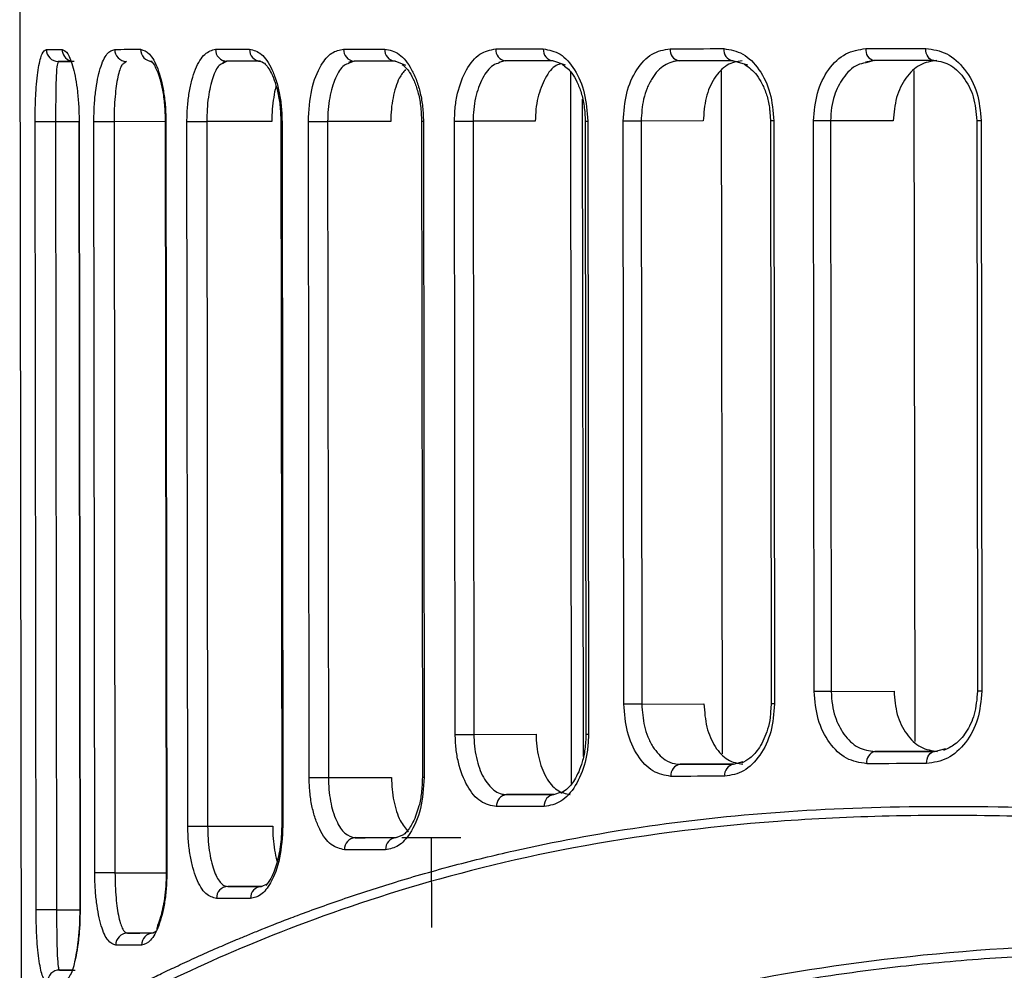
# Model space of a CAD drawing. Header units: millimetres. Extents: x -270 to 42, y 81 to 379.
# Tile 4 of 25: x -270 to -245, y 171 to 195. Entities that reach past the tile are written whole.
import ezdxf

# ---------------------------------------------------------------- set-up
doc = ezdxf.new("R2010")
doc.units = ezdxf.units.MM

msp = doc.modelspace()

# ---------------------------------------------------------------- linework, layer by layer
at = {"color": 7, "linetype": 'Continuous', "lineweight": 25}
for p, q in [((-269.616, 199.207), (-269.58, 169.134)), ((-268.655, 193.707), (-268.671, 193.661)), ((-268.655, 193.707), (-268.347, 193.708)), ((-266.961, 193.709), (-267.02, 193.659)), ((-264.56, 193.685), (-264.513, 193.716)), ((-264.462, 193.711), (-264.557, 193.659)), ((-261.42, 193.687), (-261.338, 193.72)), ((-261.29, 193.715), (-261.417, 193.66)), ((-260.001, 193.608), (-260.272, 193.716)), ((-257.681, 193.69), (-257.566, 193.724)), ((-256.029, 193.615), (-256.342, 193.72)), ((-253.388, 193.695), (-253.242, 193.729)), ((-251.496, 193.616), (-251.868, 193.725)), ((-248.564, 193.7), (-248.387, 193.734)), ((-248.349, 193.729), (-248.559, 193.673)), ((-255.88, 175.743), (-255.902, 193.441)), ((-252.127, 176.476), (-252.148, 193.468)), ((-247.331, 176.781), (-247.351, 193.483)), ((-255.586, 176.415), (-255.606, 192.767)), ((-250.947, 192.445), (-250.93, 192.226)), ((-269.208, 172.597), (-269.232, 192.207)), ((-268.144, 192.208), (-268.722, 192.207)), ((-268.722, 192.207), (-268.698, 172.598)), ((-268.144, 192.207), (-268.12, 172.598)), ((-268.137, 192.207), (-268.114, 172.598)), ((-267.747, 173.517), (-267.77, 192.208)), ((-265.993, 192.21), (-267.267, 192.208)), ((-267.267, 192.208), (-267.244, 173.518)), ((-265.993, 192.21), (-265.97, 173.519)), ((-265.976, 192.21), (-265.954, 173.519)), ((-265.431, 174.676), (-265.453, 192.21)), ((-263.34, 192.213), (-264.96, 192.211)), ((-264.96, 192.211), (-264.939, 174.677)), ((-263.116, 192.213), (-263.095, 174.678)), ((-263.116, 192.213), (-263.087, 192.213)), ((-263.087, 192.213), (-263.066, 174.679)), ((-262.411, 175.89), (-262.431, 192.213)), ((-260.38, 192.216), (-261.952, 192.214)), ((-261.952, 192.214), (-261.932, 175.89)), ((-259.613, 192.217), (-259.593, 175.893)), ((-259.613, 192.217), (-259.568, 192.217)), ((-259.568, 192.217), (-259.548, 175.893)), ((-258.775, 176.962), (-258.794, 192.217)), ((-256.782, 192.22), (-258.331, 192.218)), ((-258.331, 192.218), (-258.313, 176.962)), ((-255.54, 192.221), (-255.522, 176.965)), ((-255.54, 192.221), (-255.477, 192.221)), ((-255.477, 192.221), (-255.458, 176.965)), ((-254.575, 177.716), (-254.593, 192.222)), ((-252.603, 192.225), (-254.149, 192.223)), ((-254.149, 192.223), (-254.132, 177.716)), ((-250.93, 192.226), (-250.913, 177.72)), ((-250.846, 192.226), (-250.828, 177.72)), ((-249.839, 178.03), (-249.856, 192.228)), ((-247.871, 192.23), (-249.434, 192.228)), ((-249.434, 192.228), (-249.416, 178.031)), ((-245.794, 192.232), (-245.777, 178.035)), ((-245.686, 192.232), (-245.669, 178.035)), ((-249.416, 178.031), (-247.854, 178.033)), ((-254.132, 177.716), (-252.585, 177.718)), ((-250.913, 177.72), (-250.928, 177.512)), ((-258.313, 176.962), (-256.763, 176.964)), ((-255.522, 176.965), (-255.458, 176.965)), ((-246.768, 176.534), (-248.329, 176.532)), ((-246.846, 176.534), (-246.563, 176.607)), ((-251.846, 176.219), (-253.179, 176.217)), ((-251.847, 176.219), (-251.609, 176.289)), ((-261.932, 175.89), (-260.36, 175.892)), ((-259.593, 175.893), (-259.548, 175.893)), ((-256.32, 175.464), (-256.127, 175.53)), ((-256.319, 175.465), (-257.499, 175.463)), ((-264.939, 174.677), (-263.319, 174.679)), ((-263.095, 174.678), (-263.066, 174.679)), ((-260.248, 174.392), (-261.267, 174.391)), ((-260.248, 174.392), (-260.051, 174.471)), ((-260.108, 174.392), (-258.635, 174.394)), ((-259.362, 172.156), (-259.365, 174.393)), ((-267.244, 173.518), (-265.97, 173.52)), ((-263.595, 173.178), (-264.437, 173.177)), ((-263.596, 173.178), (-263.46, 173.245)), ((-268.698, 172.598), (-268.12, 172.599)), ((-266.296, 172.019), (-266.215, 172.074)), ((-266.295, 172.019), (-266.934, 172.018)), ((-268.32, 171.098), (-268.627, 171.098))]:
    msp.add_line(p, q, dxfattribs=at)
at = {"color": 7, "linetype": 'Continuous', "lineweight": 25, "flags": 128}
for points in [[(-268.952, 194.007), (-268.908, 194.007), (-268.862, 194.007), (-268.815, 194.007), (-268.767, 194.007), (-268.717, 194.007), (-268.666, 194.007), (-268.613, 194.007), (-268.559, 194.007)], [(-267.25, 194.008), (-267.174, 194.008), (-267.097, 194.008), (-267.019, 194.009), (-266.939, 194.009), (-266.858, 194.009), (-266.776, 194.009), (-266.693, 194.009), (-266.609, 194.009)], [(-264.741, 194.011), (-264.639, 194.011), (-264.535, 194.011), (-264.431, 194.011), (-264.326, 194.011), (-264.22, 194.011), (-264.113, 194.012), (-264.004, 194.012), (-263.895, 194.012)], [(-261.554, 194.014), (-261.429, 194.015), (-261.304, 194.015), (-261.177, 194.015), (-261.05, 194.015), (-260.921, 194.015), (-260.792, 194.015), (-260.662, 194.015), (-260.531, 194.015)], [(-257.768, 194.019), (-257.623, 194.019), (-257.477, 194.019), (-257.33, 194.019), (-257.182, 194.019), (-257.034, 194.019), (-256.884, 194.02), (-256.734, 194.02), (-256.583, 194.02)], [(-253.428, 194.023), (-253.263, 194.024), (-253.097, 194.024), (-252.931, 194.024), (-252.764, 194.024), (-252.597, 194.024), (-252.428, 194.025), (-252.259, 194.025), (-252.089, 194.025)], [(-248.555, 194.029), (-248.371, 194.029), (-248.186, 194.03), (-248.001, 194.03), (-247.815, 194.03), (-247.629, 194.03), (-247.442, 194.03), (-247.254, 194.031), (-247.065, 194.031)], [(-246.867, 193.731), (-246.905, 193.737), (-246.943, 193.754), (-246.977, 193.781), (-247.007, 193.819), (-247.032, 193.864), (-247.05, 193.916), (-247.062, 193.972), (-247.065, 194.031)], [(-268.264, 193.707), (-268.317, 193.707), (-268.37, 193.707), (-268.421, 193.707), (-268.47, 193.707), (-268.519, 193.707), (-268.565, 193.707), (-268.611, 193.707), (-268.655, 193.707)], [(-263.621, 193.712), (-263.729, 193.712), (-263.837, 193.712), (-263.944, 193.712), (-264.05, 193.712), (-264.154, 193.712), (-264.258, 193.711), (-264.361, 193.711), (-264.462, 193.711)], [(-260.272, 193.716), (-260.402, 193.716), (-260.532, 193.716), (-260.66, 193.715), (-260.788, 193.715), (-260.915, 193.715), (-261.041, 193.715), (-261.166, 193.715), (-261.29, 193.715)], [(-256.342, 193.72), (-256.492, 193.72), (-256.641, 193.72), (-256.79, 193.72), (-256.938, 193.72), (-257.085, 193.719), (-257.231, 193.719), (-257.377, 193.719), (-257.521, 193.719)], [(-251.868, 193.725), (-252.037, 193.725), (-252.205, 193.725), (-252.373, 193.725), (-252.54, 193.725), (-252.706, 193.724), (-252.872, 193.724), (-253.036, 193.724), (-253.2, 193.724)], [(-246.867, 193.731), (-247.054, 193.731), (-247.241, 193.731), (-247.428, 193.73), (-247.613, 193.73), (-247.798, 193.73), (-247.983, 193.73), (-248.166, 193.73), (-248.349, 193.729)], [(-268.722, 192.207), (-268.789, 192.207), (-268.868, 192.207), (-268.951, 192.207), (-269.034, 192.207), (-269.108, 192.207), (-269.169, 192.207), (-269.211, 192.207), (-269.232, 192.207)], [(-268.137, 192.207), (-268.143, 192.207), (-268.144, 192.207)], [(-267.267, 192.208), (-267.33, 192.208), (-267.403, 192.208), (-267.482, 192.208), (-267.56, 192.208), (-267.633, 192.208), (-267.695, 192.208), (-267.742, 192.208), (-267.77, 192.208)], [(-265.976, 192.21), (-265.987, 192.21), (-265.992, 192.21), (-265.993, 192.21)], [(-265.453, 192.21), (-265.418, 192.21), (-265.368, 192.21), (-265.306, 192.21), (-265.236, 192.21), (-265.161, 192.211), (-265.088, 192.211), (-265.019, 192.211), (-264.96, 192.211)], [(-262.431, 192.213), (-262.392, 192.213), (-262.34, 192.214), (-262.279, 192.214), (-262.211, 192.214), (-262.141, 192.214), (-262.071, 192.214), (-262.007, 192.214), (-261.952, 192.214)], [(-258.794, 192.217), (-258.752, 192.217), (-258.699, 192.218), (-258.639, 192.218), (-258.574, 192.218), (-258.508, 192.218), (-258.443, 192.218), (-258.383, 192.218), (-258.331, 192.218)], [(-254.149, 192.223), (-254.198, 192.223), (-254.254, 192.223), (-254.314, 192.223), (-254.376, 192.222), (-254.438, 192.222), (-254.496, 192.222), (-254.549, 192.222), (-254.593, 192.222)], [(-250.846, 192.226), (-250.882, 192.226), (-250.909, 192.226), (-250.925, 192.226), (-250.93, 192.226)], [(-249.434, 192.228), (-249.479, 192.228), (-249.53, 192.228), (-249.586, 192.228), (-249.645, 192.228), (-249.703, 192.228), (-249.759, 192.228), (-249.811, 192.228), (-249.856, 192.228)], [(-245.686, 192.232), (-245.729, 192.232), (-245.763, 192.232), (-245.784, 192.232), (-245.794, 192.232), (-245.794, 192.232)], [(-249.416, 178.031), (-249.462, 178.031), (-249.513, 178.031), (-249.569, 178.031), (-249.627, 178.031), (-249.686, 178.03), (-249.742, 178.03), (-249.793, 178.03), (-249.839, 178.03)], [(-245.669, 178.035), (-245.712, 178.035), (-245.745, 178.035), (-245.767, 178.035), (-245.776, 178.035), (-245.777, 178.035)], [(-254.132, 177.716), (-254.18, 177.716), (-254.236, 177.716), (-254.296, 177.716), (-254.359, 177.716), (-254.42, 177.716), (-254.479, 177.716), (-254.531, 177.716), (-254.575, 177.716)], [(-250.828, 177.72), (-250.864, 177.72), (-250.891, 177.72), (-250.908, 177.72), (-250.913, 177.72)], [(-258.775, 176.962), (-258.733, 176.962), (-258.681, 176.962), (-258.62, 176.962), (-258.556, 176.962), (-258.489, 176.962), (-258.424, 176.962), (-258.365, 176.962), (-258.313, 176.962)], [(-248.329, 176.532), (-248.145, 176.532), (-247.962, 176.532), (-247.777, 176.533), (-247.592, 176.533), (-247.407, 176.533), (-247.22, 176.533), (-247.033, 176.534), (-246.846, 176.534)], [(-247.044, 176.233), (-247.04, 176.292), (-247.029, 176.348), (-247.011, 176.4), (-246.986, 176.446), (-246.956, 176.483), (-246.922, 176.511), (-246.885, 176.528), (-246.846, 176.534)], [(-253.179, 176.217), (-253.015, 176.217), (-252.85, 176.218), (-252.685, 176.218), (-252.519, 176.218), (-252.352, 176.218), (-252.184, 176.218), (-252.016, 176.218), (-251.847, 176.219)], [(-247.044, 176.233), (-247.232, 176.233), (-247.42, 176.233), (-247.607, 176.233), (-247.794, 176.233), (-247.979, 176.232), (-248.165, 176.232), (-248.349, 176.232), (-248.533, 176.232)], [(-262.411, 175.89), (-262.372, 175.89), (-262.321, 175.89), (-262.259, 175.89), (-262.191, 175.89), (-262.121, 175.89), (-262.052, 175.89), (-261.988, 175.89), (-261.932, 175.89)], [(-252.067, 175.918), (-252.237, 175.918), (-252.406, 175.918), (-252.575, 175.918), (-252.742, 175.918), (-252.909, 175.917), (-253.075, 175.917), (-253.241, 175.917), (-253.406, 175.917)], [(-257.499, 175.463), (-257.354, 175.463), (-257.209, 175.463), (-257.063, 175.464), (-256.916, 175.464), (-256.768, 175.464), (-256.619, 175.464), (-256.47, 175.464), (-256.32, 175.464)], [(-256.56, 175.164), (-256.711, 175.164), (-256.861, 175.164), (-257.011, 175.164), (-257.159, 175.163), (-257.307, 175.163), (-257.454, 175.163), (-257.6, 175.163), (-257.745, 175.163)], [(-265.431, 174.676), (-265.397, 174.676), (-265.347, 174.676), (-265.285, 174.676), (-265.215, 174.676), (-265.14, 174.676), (-265.066, 174.676), (-264.998, 174.676), (-264.939, 174.677)], [(-261.267, 174.391), (-261.142, 174.391), (-261.017, 174.391), (-260.891, 174.392), (-260.765, 174.392), (-260.637, 174.392), (-260.508, 174.392), (-260.379, 174.392), (-260.248, 174.392)], [(-260.507, 174.092), (-260.638, 174.092), (-260.768, 174.092), (-260.897, 174.092), (-261.026, 174.091), (-261.153, 174.091), (-261.28, 174.091), (-261.405, 174.091), (-261.53, 174.091)], [(-267.244, 173.518), (-267.307, 173.518), (-267.381, 173.518), (-267.459, 173.518), (-267.537, 173.518), (-267.61, 173.517), (-267.672, 173.517), (-267.719, 173.517), (-267.747, 173.517)], [(-265.954, 173.519), (-265.964, 173.519), (-265.97, 173.519), (-265.97, 173.519)], [(-264.437, 173.177), (-264.336, 173.177), (-264.233, 173.177), (-264.129, 173.177), (-264.025, 173.178), (-263.919, 173.178), (-263.812, 173.178), (-263.704, 173.178), (-263.596, 173.178)], [(-263.87, 172.878), (-263.979, 172.878), (-264.087, 172.877), (-264.194, 172.877), (-264.3, 172.877), (-264.406, 172.877), (-264.51, 172.877), (-264.613, 172.877), (-264.715, 172.877)], [(-268.698, 172.598), (-268.765, 172.598), (-268.844, 172.598), (-268.928, 172.598), (-269.01, 172.598), (-269.084, 172.598), (-269.145, 172.597), (-269.187, 172.597), (-269.208, 172.597)], [(-268.114, 172.598), (-268.119, 172.598), (-268.12, 172.598)], [(-266.934, 172.018), (-266.859, 172.018), (-266.782, 172.018), (-266.704, 172.018), (-266.624, 172.018), (-266.544, 172.019), (-266.462, 172.019), (-266.38, 172.019), (-266.296, 172.019)], [(-266.582, 171.718), (-266.666, 171.718), (-266.749, 171.718), (-266.831, 171.718), (-266.912, 171.718), (-266.992, 171.718), (-267.07, 171.718), (-267.147, 171.718), (-267.223, 171.718)], [(-268.627, 171.098), (-268.583, 171.098), (-268.538, 171.098), (-268.491, 171.098), (-268.443, 171.098), (-268.393, 171.098), (-268.342, 171.098), (-268.29, 171.098), (-268.236, 171.098)]]:
    msp.add_lwpolyline(points, dxfattribs=at)
at = {"color": 7, "linetype": 'Continuous', "lineweight": 25}
for centre, radius, start, end in [((-268.653, 194.006), 0.299, 179.7859, 269.7837), ((-268.26, 194.006), 0.299, 179.719, 251.6241), ((-266.956, 194.003), 0.295, 179.0533, 269.0172), ((-266.315, 194.003), 0.293, 178.7773, 268.7177), ((-264.451, 194.001), 0.29, 177.9756, 267.812), ((-263.607, 194), 0.288, 177.6139, 267.385), ((-261.271, 193.998), 0.284, 176.6181, 266.1443), ((-260.25, 193.997), 0.282, 176.1863, 265.5739), ((-257.492, 193.995), 0.277, 175.0339, 263.9424), ((-256.309, 193.994), 0.275, 174.5473, 263.1998), ((-253.158, 193.992), 0.271, 173.2812, 261.0864), ((-251.822, 193.991), 0.27, 172.76, 260.1268), ((-248.291, 193.989), 0.267, 171.4423, 257.3948), ((-248.27, 176.272), 0.267, 102.751, 188.6943), ((-253.136, 175.949), 0.271, 99.0585, 186.856), ((-251.8, 175.953), 0.27, 100.0184, 187.377), ((-257.469, 175.187), 0.277, 96.2015, 185.1037), ((-256.286, 175.191), 0.275, 96.9444, 185.5902), ((-261.247, 174.108), 0.284, 93.9987, 183.5199), ((-260.226, 174.111), 0.282, 94.5693, 183.9516), ((-264.426, 172.888), 0.29, 92.33, 182.1627), ((-263.582, 172.89), 0.288, 92.7573, 182.5243), ((-266.929, 171.723), 0.295, 91.1239, 181.0852), ((-266.288, 171.725), 0.293, 91.4237, 181.3611), ((-268.625, 170.799), 0.299, 90.3563, 180.3528)]:
    msp.add_arc(centre, radius, start, end, dxfattribs=at)
for points, knots in [([(-269.232, 192.207), (-269.231, 192.342), (-269.229, 192.611), (-269.21, 192.982), (-269.183, 193.302), (-269.136, 193.646), (-269.062, 193.942), (-268.988, 193.985), (-268.952, 194.007)], [0, 0, 0, 0, 0.125916, 0.251098, 0.376431, 0.502014, 0.750692, 1, 1, 1, 1]), ([(-268.559, 194.007), (-268.512, 193.986), (-268.418, 193.943), (-268.301, 193.636), (-268.223, 193.285), (-268.176, 192.961), (-268.144, 192.598), (-268.139, 192.337), (-268.137, 192.207)], [0, 0, 0, 0, 0.249154, 0.499066, 0.626614, 0.749638, 0.875941, 1, 1, 1, 1]), ([(-267.77, 192.208), (-267.768, 192.336), (-267.764, 192.593), (-267.73, 192.953), (-267.679, 193.272), (-267.59, 193.625), (-267.449, 193.939), (-267.317, 193.985), (-267.25, 194.008)], [0, 0, 0, 0, 0.125925, 0.251232, 0.376564, 0.502324, 0.7515, 1, 1, 1, 1]), ([(-266.609, 194.009), (-266.533, 193.986), (-266.383, 193.939), (-266.207, 193.616), (-266.094, 193.26), (-266.029, 192.939), (-265.985, 192.585), (-265.979, 192.334), (-265.976, 192.21)], [0, 0, 0, 0, 0.249824, 0.499254, 0.625744, 0.749563, 0.875378, 1, 1, 1, 1]), ([(-265.453, 192.21), (-265.45, 192.335), (-265.445, 192.582), (-265.4, 192.933), (-265.332, 193.25), (-265.212, 193.607), (-265.016, 193.937), (-264.833, 193.986), (-264.741, 194.011)], [0, 0, 0, 0, 0.12619, 0.250901, 0.374832, 0.501164, 0.750441, 1, 1, 1, 1]), ([(-263.895, 194.012), (-263.795, 193.987), (-263.596, 193.938), (-263.37, 193.604), (-263.23, 193.244), (-263.15, 192.926), (-263.097, 192.579), (-263.09, 192.334), (-263.087, 192.213)], [0, 0, 0, 0, 0.2500259, 0.4992103, 0.6250784, 0.7494939, 0.8750473, 1, 1, 1, 1]), ([(-262.431, 192.213), (-262.414, 192.485), (-262.38, 193.027), (-262.143, 193.613), (-261.857, 193.954), (-261.655, 193.994), (-261.554, 194.014)], [0, 0, 0, 0, 0.279829, 0.559325, 0.779531, 1, 1, 1, 1]), ([(-260.531, 194.015), (-260.409, 193.99), (-260.166, 193.939), (-259.897, 193.597), (-259.732, 193.236), (-259.64, 192.92), (-259.579, 192.576), (-259.571, 192.336), (-259.568, 192.217)], [0, 0, 0, 0, 0.250031, 0.499121, 0.62462, 0.749443, 0.874851, 1, 1, 1, 1]), ([(-258.794, 192.217), (-258.79, 192.337), (-258.782, 192.576), (-258.702, 193.032), (-258.513, 193.529), (-258.173, 193.939), (-257.903, 193.992), (-257.768, 194.019)], [0, 0, 0, 0, 0.126148, 0.251402, 0.500716, 0.750244, 1, 1, 1, 1]), ([(-256.583, 194.02), (-256.441, 193.993), (-256.157, 193.94), (-255.79, 193.528), (-255.529, 192.933), (-255.494, 192.459), (-255.477, 192.221)], [0, 0, 0, 0, 0.250621, 0.500313, 0.750055, 1, 1, 1, 1]), ([(-254.593, 192.222), (-254.576, 192.46), (-254.542, 192.933), (-254.274, 193.528), (-253.89, 193.942), (-253.582, 193.996), (-253.428, 194.023)], [0, 0, 0, 0, 0.2505139, 0.5001656, 0.7499713, 1, 1, 1, 1]), ([(-252.089, 194.025), (-251.928, 193.998), (-251.607, 193.945), (-251.195, 193.53), (-250.904, 192.936), (-250.865, 192.463), (-250.846, 192.226)], [0, 0, 0, 0, 0.2505822, 0.5002608, 0.7500257, 1, 1, 1, 1]), ([(-249.856, 192.228), (-249.837, 192.465), (-249.798, 192.938), (-249.5, 193.533), (-249.071, 193.948), (-248.727, 194.002), (-248.555, 194.029)], [0, 0, 0, 0, 0.250534, 0.50019, 0.74998, 1, 1, 1, 1]), ([(-247.065, 194.031), (-246.887, 194.004), (-246.53, 193.951), (-246.074, 193.537), (-245.75, 192.942), (-245.707, 192.469), (-245.686, 192.232)], [0, 0, 0, 0, 0.250588, 0.500275, 0.750039, 1, 1, 1, 1]), ([(-268.671, 193.661), (-268.676, 193.651), (-268.692, 193.619), (-268.705, 193.416), (-268.715, 193.137), (-268.719, 192.867), (-268.722, 192.556), (-268.722, 192.321), (-268.722, 192.207)], [0, 0, 0, 0, 0.138545, 0.423803, 0.576432, 0.711104, 0.860191, 1, 1, 1, 1]), ([(-267.02, 193.659), (-267.039, 193.648), (-267.097, 193.614), (-267.162, 193.395), (-267.214, 193.106), (-267.244, 192.836), (-267.263, 192.535), (-267.266, 192.316), (-267.267, 192.208)], [0, 0, 0, 0, 0.1391293, 0.4247645, 0.5756916, 0.7122968, 0.8591658, 1, 1, 1, 1]), ([(-266.374, 193.714), (-266.359, 193.715), (-266.327, 193.715), (-266.219, 193.545), (-266.126, 193.28), (-266.057, 192.994), (-266.005, 192.629), (-265.997, 192.352), (-265.993, 192.21)], [0, 0, 0, 0, 0.199634, 0.431024, 0.560117, 0.697877, 0.844342, 1, 1, 1, 1]), ([(-264.557, 193.659), (-264.589, 193.646), (-264.684, 193.61), (-264.791, 193.378), (-264.876, 193.083), (-264.923, 192.816), (-264.954, 192.524), (-264.958, 192.314), (-264.96, 192.211)], [0, 0, 0, 0, 0.140918, 0.426375, 0.575429, 0.712838, 0.858571, 1, 1, 1, 1]), ([(-263.671, 193.717), (-263.631, 193.713), (-263.546, 193.705), (-263.395, 193.516), (-263.276, 193.248), (-263.193, 192.965), (-263.13, 192.613), (-263.121, 192.349), (-263.116, 192.213)], [0, 0, 0, 0, 0.199355, 0.430496, 0.559181, 0.697048, 0.843894, 1, 1, 1, 1]), ([(-261.417, 193.66), (-261.46, 193.647), (-261.588, 193.608), (-261.732, 193.368), (-261.843, 193.07), (-261.905, 192.805), (-261.945, 192.518), (-261.949, 192.314), (-261.952, 192.214)], [0, 0, 0, 0, 0.14165, 0.426781, 0.574915, 0.712952, 0.858171, 1, 1, 1, 1]), ([(-260.099, 193.633), (-260.034, 193.577), (-259.928, 193.485), (-259.795, 193.224), (-259.699, 192.947), (-259.628, 192.603), (-259.618, 192.348), (-259.613, 192.217)], [0, 0, 0, 0, 0.254938, 0.423462, 0.603623, 0.795685, 1, 1, 1, 1]), ([(-257.679, 193.672), (-257.731, 193.655), (-257.888, 193.603), (-258.109, 193.309), (-258.259, 192.897), (-258.322, 192.516), (-258.328, 192.317), (-258.331, 192.218)], [0, 0, 0, 0, 0.14269, 0.427838, 0.712722, 0.857882, 1, 1, 1, 1]), ([(-257.521, 193.719), (-257.54, 193.719), (-257.594, 193.719), (-257.645, 193.691), (-257.679, 193.672)], [0, 0, 0, 0, 0.350885, 1, 1, 1, 1]), ([(-256.137, 193.651), (-256.179, 193.64), (-256.331, 193.6), (-256.549, 193.305), (-256.706, 192.899), (-256.773, 192.518), (-256.779, 192.32), (-256.782, 192.22)], [0, 0, 0, 0, 0.112754, 0.407832, 0.702681, 0.850815, 1, 1, 1, 1]), ([(-256.114, 193.639), (-256.031, 193.576), (-255.896, 193.473), (-255.74, 193.202), (-255.633, 192.928), (-255.557, 192.594), (-255.546, 192.348), (-255.54, 192.221)], [0, 0, 0, 0, 0.2696286, 0.4360525, 0.6128891, 0.8008661, 1, 1, 1, 1]), ([(-253.387, 193.688), (-253.448, 193.666), (-253.631, 193.6), (-253.845, 193.361), (-254.003, 193.049), (-254.119, 192.698), (-254.137, 192.409), (-254.149, 192.223)], [0, 0, 0, 0, 0.143164, 0.428025, 0.582498, 0.729487, 1, 1, 1, 1]), ([(-253.2, 193.724), (-253.247, 193.724), (-253.311, 193.723), (-253.371, 193.695), (-253.387, 193.688)], [0, 0, 0, 0, 0.738859, 1, 1, 1, 1]), ([(-251.637, 193.726), (-251.764, 193.703), (-252.02, 193.658), (-252.338, 193.312), (-252.56, 192.816), (-252.588, 192.422), (-252.603, 192.225)], [0, 0, 0, 0, 0.250008, 0.4998, 0.749462, 1, 1, 1, 1]), ([(-251.573, 193.639), (-251.467, 193.56), (-251.302, 193.439), (-251.128, 193.147), (-251.021, 192.877), (-250.958, 192.636), (-250.949, 192.485), (-250.947, 192.445)], [0, 0, 0, 0, 0.34129, 0.52966, 0.723895, 0.925661, 1, 1, 1, 1]), ([(-248.559, 193.673), (-248.629, 193.659), (-248.843, 193.618), (-249.127, 193.323), (-249.325, 192.931), (-249.419, 192.557), (-249.428, 192.341), (-249.434, 192.228)], [0, 0, 0, 0, 0.140335, 0.427569, 0.684756, 0.835253, 1, 1, 1, 1]), ([(-246.788, 193.731), (-246.932, 193.709), (-247.218, 193.663), (-247.575, 193.316), (-247.823, 192.821), (-247.855, 192.427), (-247.871, 192.23)], [0, 0, 0, 0, 0.249998, 0.499776, 0.749443, 1, 1, 1, 1]), ([(-246.903, 193.736), (-246.762, 193.717), (-246.48, 193.678), (-246.112, 193.337), (-245.847, 192.839), (-245.812, 192.435), (-245.794, 192.232)], [0, 0, 0, 0, 0.24907, 0.498166, 0.748415, 1, 1, 1, 1]), ([(-260.01, 193.504), (-260.066, 193.441), (-260.162, 193.329), (-260.261, 193.068), (-260.328, 192.807), (-260.372, 192.519), (-260.377, 192.317), (-260.38, 192.216)], [0, 0, 0, 0, 0.252111, 0.439693, 0.625494, 0.812122, 1, 1, 1, 1]), ([(-263.235, 193.088), (-263.236, 193.082), (-263.262, 193.003), (-263.296, 192.812), (-263.334, 192.523), (-263.338, 192.316), (-263.34, 192.213)], [0, 0, 0, 0, 0.0236526, 0.3464722, 0.6747294, 1, 1, 1, 1]), ([(-248.533, 176.232), (-248.706, 176.259), (-249.05, 176.312), (-249.48, 176.727), (-249.78, 177.321), (-249.819, 177.794), (-249.839, 178.03)], [0, 0, 0, 0, 0.2505816, 0.5002602, 0.7500255, 1, 1, 1, 1]), ([(-249.416, 178.031), (-249.411, 177.918), (-249.401, 177.702), (-249.306, 177.329), (-249.109, 176.933), (-248.759, 176.598), (-248.471, 176.554), (-248.329, 176.532)], [0, 0, 0, 0, 0.144028, 0.275613, 0.500528, 0.752145, 1, 1, 1, 1]), ([(-247.854, 178.033), (-247.838, 177.836), (-247.805, 177.443), (-247.556, 176.948), (-247.198, 176.601), (-246.911, 176.556), (-246.768, 176.534)], [0, 0, 0, 0, 0.249996, 0.499774, 0.749441, 1, 1, 1, 1]), ([(-245.669, 178.035), (-245.69, 177.798), (-245.732, 177.324), (-246.054, 176.729), (-246.51, 176.315), (-246.866, 176.261), (-247.044, 176.233)], [0, 0, 0, 0, 0.2505156, 0.5001678, 0.7499724, 1, 1, 1, 1]), ([(-245.777, 178.035), (-245.793, 177.839), (-245.824, 177.46), (-246.047, 177.003), (-246.323, 176.694), (-246.525, 176.605), (-246.623, 176.563)], [0, 0, 0, 0, 0.278346, 0.536712, 0.776963, 1, 1, 1, 1]), ([(-253.406, 175.917), (-253.56, 175.944), (-253.869, 175.997), (-254.254, 176.411), (-254.522, 177.005), (-254.558, 177.479), (-254.575, 177.716)], [0, 0, 0, 0, 0.250589, 0.500277, 0.75004, 1, 1, 1, 1]), ([(-254.132, 177.716), (-254.119, 177.529), (-254.1, 177.241), (-253.984, 176.891), (-253.825, 176.577), (-253.595, 176.337), (-253.352, 176.229), (-253.226, 176.22), (-253.179, 176.217)], [0, 0, 0, 0, 0.236432, 0.364887, 0.499875, 0.748934, 0.907454, 1, 1, 1, 1]), ([(-252.585, 177.718), (-252.57, 177.521), (-252.541, 177.128), (-252.319, 176.632), (-252, 176.286), (-251.744, 176.242), (-251.615, 176.219)], [0, 0, 0, 0, 0.249982, 0.499757, 0.749433, 1, 1, 1, 1]), ([(-250.828, 177.72), (-250.847, 177.483), (-250.885, 177.01), (-251.175, 176.415), (-251.586, 176), (-251.907, 175.945), (-252.067, 175.918)], [0, 0, 0, 0, 0.2505333, 0.50019, 0.74998, 1, 1, 1, 1]), ([(-250.928, 177.512), (-250.93, 177.469), (-250.938, 177.321), (-251.016, 177.005), (-251.183, 176.632), (-251.427, 176.358), (-251.58, 176.282), (-251.65, 176.248)], [0, 0, 0, 0, 0.067358, 0.232089, 0.528051, 0.783209, 1, 1, 1, 1]), ([(-257.745, 175.163), (-257.881, 175.189), (-258.151, 175.242), (-258.492, 175.652), (-258.682, 176.149), (-258.764, 176.604), (-258.771, 176.843), (-258.775, 176.962)], [0, 0, 0, 0, 0.250307, 0.499704, 0.749114, 0.874686, 1, 1, 1, 1]), ([(-258.313, 176.962), (-258.309, 176.864), (-258.303, 176.665), (-258.239, 176.285), (-258.089, 175.867), (-257.864, 175.594), (-257.678, 175.492), (-257.572, 175.466), (-257.518, 175.464), (-257.499, 175.463)], [0, 0, 0, 0, 0.123938, 0.250536, 0.499627, 0.748725, 0.873882, 0.956416, 1, 1, 1, 1]), ([(-256.763, 176.964), (-256.76, 176.865), (-256.754, 176.667), (-256.686, 176.288), (-256.53, 175.874), (-256.248, 175.532), (-256.025, 175.487), (-255.914, 175.465)], [0, 0, 0, 0, 0.125322, 0.250896, 0.500319, 0.749708, 1, 1, 1, 1]), ([(-255.458, 176.965), (-255.462, 176.846), (-255.471, 176.608), (-255.56, 176.154), (-255.767, 175.656), (-256.136, 175.244), (-256.419, 175.191), (-256.56, 175.164)], [0, 0, 0, 0, 0.126162, 0.251437, 0.50077, 0.750259, 1, 1, 1, 1]), ([(-255.522, 176.965), (-255.527, 176.84), (-255.537, 176.6), (-255.627, 176.193), (-255.788, 175.826), (-255.996, 175.584), (-256.103, 175.521), (-256.15, 175.493)], [0, 0, 0, 0, 0.17398, 0.332564, 0.606733, 0.828077, 1, 1, 1, 1]), ([(-261.53, 174.091), (-261.645, 174.116), (-261.874, 174.168), (-262.117, 174.507), (-262.264, 174.866), (-262.347, 175.182), (-262.401, 175.528), (-262.408, 175.769), (-262.411, 175.89)], [0, 0, 0, 0, 0.250011, 0.499156, 0.624944, 0.749473, 0.875029, 1, 1, 1, 1]), ([(-261.932, 175.89), (-261.929, 175.79), (-261.924, 175.587), (-261.884, 175.301), (-261.821, 175.036), (-261.71, 174.736), (-261.526, 174.454), (-261.353, 174.412), (-261.267, 174.391)], [0, 0, 0, 0, 0.123749, 0.250462, 0.371167, 0.500735, 0.749929, 1, 1, 1, 1]), ([(-259.548, 175.893), (-259.567, 175.624), (-259.605, 175.086), (-259.871, 174.496), (-260.186, 174.153), (-260.4, 174.112), (-260.507, 174.092)], [0, 0, 0, 0, 0.279951, 0.559426, 0.779607, 1, 1, 1, 1]), ([(-260.36, 175.892), (-260.357, 175.792), (-260.352, 175.591), (-260.307, 175.302), (-260.239, 175.041), (-260.128, 174.752), (-260.014, 174.624), (-259.942, 174.543)], [0, 0, 0, 0, 0.173879, 0.348582, 0.522808, 0.696812, 1, 1, 1, 1]), ([(-259.593, 175.893), (-259.598, 175.763), (-259.607, 175.514), (-259.667, 175.2), (-259.722, 175.041), (-259.746, 174.974)], [0, 0, 0, 0, 0.389514, 0.743138, 1, 1, 1, 1]), ([(-269.574, 169.149), (-269.553, 169.162), (-269.511, 169.187), (-269.123, 169.407), (-268.5, 169.761), (-267.619, 170.243), (-266.759, 170.684), (-266.078, 171.015), (-265.669, 171.209), (-265.206, 171.422), (-264.803, 171.602), (-264.477, 171.743), (-264.241, 171.843), (-263.973, 171.955), (-263.54, 172.133), (-263.111, 172.302), (-262.397, 172.573), (-261.533, 172.882), (-260.233, 173.304), (-258.835, 173.703), (-256.851, 174.19), (-254.213, 174.687), (-250.76, 175.067), (-247.016, 175.206), (-243.612, 175.134), (-240.638, 174.958), (-238.235, 174.765), (-235.777, 174.531), (-233.466, 174.29), (-231.115, 174.036), (-228.766, 173.779), (-226.568, 173.543), (-225.228, 173.404), (-224.72, 173.351)], [0, 0, 0, 0, 0.048385, 0.098092, 0.147796, 0.197765, 0.248487, 0.262582, 0.277783, 0.294092, 0.311508, 0.318117, 0.325551, 0.333811, 0.342897, 0.364649, 0.370947, 0.402489, 0.433478, 0.467392, 0.499331, 0.562349, 0.624784, 0.686192, 0.749091, 0.78329, 0.818745, 0.853157, 0.887035, 0.914023, 0.948311, 0.980441, 1, 1, 1, 1]), ([(-224.699, 173.101), (-227.123, 173.364), (-231.975, 173.889), (-238.781, 174.624), (-245.121, 175.013), (-250.879, 174.886), (-255.964, 174.206), (-260.305, 173.1), (-263.859, 171.792), (-266.602, 170.514), (-268.454, 169.508), (-269.417, 168.955), (-269.377, 168.972), (-269.362, 168.979)], [0, 0, 0, 0, 0.094427, 0.189061, 0.283442, 0.376972, 0.471368, 0.565972, 0.660304, 0.755337, 0.849781, 0.944449, 1, 1, 1, 1]), ([(-259.746, 174.974), (-259.751, 174.957), (-259.781, 174.861), (-259.872, 174.685), (-259.983, 174.528), (-260.038, 174.482), (-260.051, 174.471)], [0, 0, 0, 0, 0.065315, 0.355255, 0.842091, 1, 1, 1, 1]), ([(-264.715, 172.877), (-264.807, 172.901), (-264.991, 172.95), (-265.188, 173.28), (-265.309, 173.637), (-265.377, 173.956), (-265.423, 174.306), (-265.429, 174.553), (-265.431, 174.676)], [0, 0, 0, 0, 0.249918, 0.499227, 0.625556, 0.749539, 0.875341, 1, 1, 1, 1]), ([(-264.939, 174.677), (-264.937, 174.574), (-264.932, 174.364), (-264.901, 174.072), (-264.852, 173.806), (-264.768, 173.507), (-264.664, 173.314), (-264.545, 173.198), (-264.48, 173.185), (-264.437, 173.177)], [0, 0, 0, 0, 0.123187, 0.250128, 0.370056, 0.500177, 0.749379, 0.837581, 1, 1, 1, 1]), ([(-263.066, 174.679), (-263.082, 174.405), (-263.116, 173.857), (-263.344, 173.27), (-263.607, 172.936), (-263.782, 172.897), (-263.87, 172.878)], [0, 0, 0, 0, 0.279826, 0.559323, 0.779514, 1, 1, 1, 1]), ([(-263.095, 174.678), (-263.102, 174.503), (-263.118, 174.141), (-263.231, 173.674), (-263.376, 173.336), (-263.45, 173.25), (-263.487, 173.205)], [0, 0, 0, 0, 0.229149, 0.472322, 0.728761, 1, 1, 1, 1]), ([(-263.319, 174.679), (-263.316, 174.576), (-263.312, 174.369), (-263.274, 174.08), (-263.239, 173.889), (-263.213, 173.809), (-263.211, 173.805)], [0, 0, 0, 0, 0.3248027, 0.6526824, 0.9787231, 1, 1, 1, 1]), ([(-267.223, 171.718), (-267.29, 171.741), (-267.423, 171.787), (-267.565, 172.104), (-267.655, 172.457), (-267.706, 172.778), (-267.741, 173.135), (-267.745, 173.391), (-267.747, 173.517)], [0, 0, 0, 0, 0.249475, 0.499164, 0.626383, 0.749621, 0.875861, 1, 1, 1, 1]), ([(-267.244, 173.518), (-267.243, 173.411), (-267.24, 173.192), (-267.22, 172.892), (-267.189, 172.624), (-267.137, 172.329), (-267.073, 172.146), (-267.001, 172.037), (-266.96, 172.026), (-266.934, 172.018)], [0, 0, 0, 0, 0.122376, 0.249977, 0.368873, 0.500224, 0.749886, 0.840025, 1, 1, 1, 1]), ([(-265.954, 173.519), (-265.956, 173.393), (-265.961, 173.141), (-266.005, 172.787), (-266.069, 172.467), (-266.181, 172.111), (-266.356, 171.789), (-266.507, 171.742), (-266.582, 171.718)], [0, 0, 0, 0, 0.12611, 0.251007, 0.374815, 0.501351, 0.750428, 1, 1, 1, 1]), ([(-265.97, 173.519), (-265.972, 173.407), (-265.977, 173.186), (-266.011, 172.881), (-266.058, 172.62), (-266.125, 172.35), (-266.196, 172.174), (-266.204, 172.128), (-266.206, 172.116)], [0, 0, 0, 0, 0.163786, 0.321518, 0.475195, 0.622926, 0.904534, 1, 1, 1, 1]), ([(-268.924, 170.798), (-268.96, 170.819), (-269.034, 170.862), (-269.11, 171.162), (-269.157, 171.507), (-269.185, 171.83), (-269.204, 172.197), (-269.207, 172.465), (-269.208, 172.597)], [0, 0, 0, 0, 0.24962, 0.499314, 0.627841, 0.750005, 0.876905, 1, 1, 1, 1]), ([(-268.698, 172.598), (-268.698, 172.485), (-268.697, 172.252), (-268.694, 171.942), (-268.689, 171.673), (-268.679, 171.388), (-268.664, 171.217), (-268.647, 171.116), (-268.635, 171.105), (-268.627, 171.098)], [0, 0, 0, 0, 0.120801, 0.249513, 0.366951, 0.500088, 0.749789, 0.839576, 1, 1, 1, 1]), ([(-268.114, 172.598), (-268.115, 172.467), (-268.119, 172.205), (-268.151, 171.839), (-268.197, 171.518), (-268.275, 171.167), (-268.39, 170.863), (-268.484, 170.819), (-268.531, 170.798)], [0, 0, 0, 0, 0.126119, 0.25073, 0.376133, 0.501711, 0.751228, 1, 1, 1, 1]), ([(-268.12, 172.598), (-268.123, 172.449), (-268.128, 172.162), (-268.165, 171.794), (-268.205, 171.526), (-268.245, 171.345), (-268.251, 171.299), (-268.253, 171.282)], [0, 0, 0, 0, 0.2548495, 0.4876658, 0.7003945, 0.8926568, 1, 1, 1, 1]), ([(-264.807, 166.131), (-264.321, 166.384), (-263.351, 166.889), (-260.87, 168.035), (-257.691, 169.261), (-253.764, 170.417), (-249.137, 171.319), (-243.857, 171.785), (-238.007, 171.789), (-231.694, 171.367), (-225, 170.771), (-217.998, 170.2), (-210.794, 169.774), (-205.908, 169.717), (-203.471, 169.689)], [0, 0, 0, 0, 0.0833834, 0.1664591, 0.2501278, 0.3332445, 0.4163966, 0.5002453, 0.5832777, 0.6665214, 0.7502089, 0.8333055, 0.9168503, 1, 1, 1, 1]), ([(-141.508, 166.055), (-141.87, 166.238), (-142.591, 166.603), (-144.256, 167.389), (-146.328, 168.268), (-148.687, 169.132), (-151.194, 169.892), (-153.759, 170.519), (-156.535, 171.032), (-159.559, 171.407), (-162.803, 171.608), (-166.228, 171.649), (-169.806, 171.532), (-173.478, 171.284), (-177.452, 170.949), (-181.429, 170.587), (-185.306, 170.252), (-188.84, 169.978), (-192.379, 169.747), (-196.007, 169.571), (-199.659, 169.46), (-203.394, 169.417), (-207.279, 169.457), (-211.333, 169.584), (-214.67, 169.755), (-217.291, 169.923), (-219.106, 170.052), (-220.903, 170.19), (-222.747, 170.34), (-224.89, 170.522), (-227.008, 170.706), (-228.906, 170.872), (-230.621, 171.018), (-232.323, 171.154), (-234.125, 171.285), (-236.63, 171.441), (-239.843, 171.562), (-243.168, 171.522), (-245.906, 171.366), (-248.122, 171.147), (-250.219, 170.846), (-252.212, 170.473), (-254.048, 170.048), (-255.799, 169.57), (-257.547, 169.019), (-259.221, 168.414), (-260.721, 167.809), (-262.011, 167.239), (-263.112, 166.719), (-264.04, 166.253), (-264.481, 166.022), (-264.702, 165.906)], [0, 0, 0, 0, 0.031377, 0.062612, 0.093951, 0.125312, 0.150961, 0.175673, 0.200476, 0.225139, 0.250214, 0.275012, 0.29926, 0.323864, 0.347477, 0.375023, 0.397269, 0.417244, 0.437491, 0.458945, 0.479771, 0.499977, 0.522608, 0.546014, 0.569418, 0.580312, 0.59182, 0.601397, 0.612218, 0.62486, 0.640223, 0.651152, 0.660279, 0.672645, 0.683776, 0.695433, 0.722377, 0.74963, 0.767463, 0.785033, 0.802861, 0.820611, 0.838665, 0.855632, 0.874607, 0.897105, 0.917632, 0.937345, 0.958701, 0.979398, 1, 1, 1, 1])]:
    msp.add_open_spline(points, degree=3, knots=knots, dxfattribs=at)

doc.saveas('drawing.dxf')
